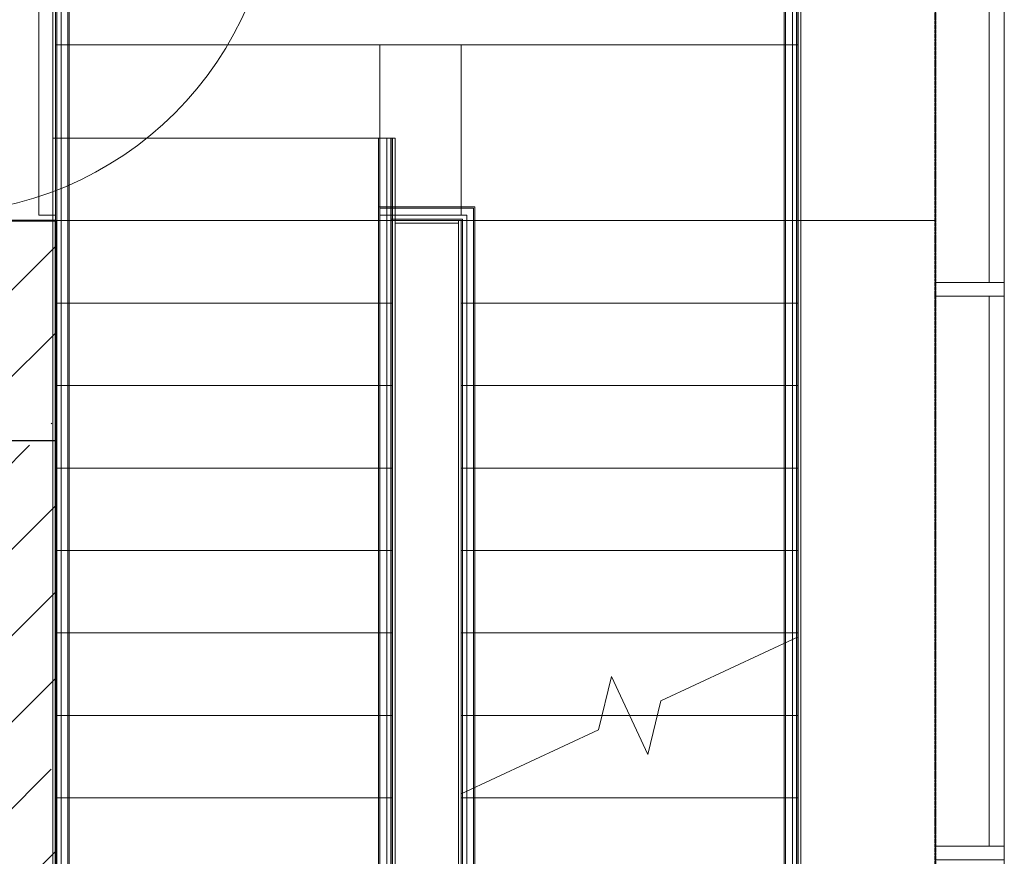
# Model space of a CAD drawing. Header units: millimetres. Extents: x 105028 to 874735, y -568483 to 191941.
# Tile 109 of 135: x 349083 to 352663, y 185126 to 188169. Entities that reach past the tile are written whole.
import ezdxf

# ---------------------------------------------------------------- set-up
doc = ezdxf.new("R2010")
doc.units = ezdxf.units.MM
for name, pattern in [('ADSK_Сверху', [4.5, 3, -1.5]), ('ADSK_Скрыто', [6, 3, -3]), ('ADSK_Штриховая_ш3 п1_5', [4.5, 3, -1.5]), ('Штрих_3_1_5_', [4.5, 3, -1.5])]:
    doc.linetypes.add(name, pattern=pattern)
doc.layers.add('_Разделитель помещений_', color=4, linetype='ADSK_Штриховая_ш3 п1_5', lineweight=40, true_color=0x00ffff)
for name, color, linetype, lineweight in [('Двери', 7, 'Continuous', 18), ('Импосты витража', 7, 'Continuous', 18), ('Каркас_Импост', 7, 'Continuous', 30), ('Лестницы', 7, 'Continuous', 18), ('Монтажный зазор', 7, 'Continuous', 30), ('Ограждение', 7, 'Continuous', 18), ('Панели витража', 252, 'Continuous', 5), ('Панель', 7, 'Continuous', 18), ('Перекрытия', 7, 'Continuous', 18), ('Поручни', 7, 'Continuous', 18), ('Проем', 7, 'Continuous', 18), ('Стены', 7, 'Continuous', 18), ('Стены разрез', 7, 'Continuous', 40)]:
    doc.layers.add(name, color=color, linetype=linetype, lineweight=lineweight)

# ---------------------------------------------------------------- blocks, each defined once
blk = doc.blocks.new('101_Дверь_Однопольная - _НЧ_Мет_1200х2100_ЛК_угловая коробка_EI60_П-3541810-К2_L02_5_400__Задание СС')
at = {"layer": 'Каркас_Импост'}
for p, q in [((-715, 75), (-625, 75)), ((-715, 60), (-715, 75)), ((-625, 75), (-625, 20)), ((625, 75), (715, 75)), ((625, 20), (625, 75)), ((715, 75), (715, 60)), ((-640, 60), (-715, 60)), ((-640, -55), (-640, 60)), ((640, 60), (640, -55)), ((715, 60), (640, 60)), ((-625, 20), (-615, 20)), ((-615, 20), (-615, -55)), ((615, 20), (625, 20)), ((615, -55), (615, 20)), ((-615, -55), (-640, -55)), ((640, -55), (615, -55))]:
    blk.add_line(p, q, dxfattribs=at)
at = {"layer": 'Монтажный зазор'}
for p, q in [((-650, 60), (-640, 60)), ((-650, -55), (-650, 60)), ((-640, 60), (-640, -55)), ((640, -55), (640, 60)), ((640, 60), (650, 60)), ((650, 60), (650, -55)), ((-640, -55), (-650, -55)), ((650, -55), (640, -55))]:
    blk.add_line(p, q, dxfattribs=at)
at = {"layer": 'Панель'}
for p, q in [((-625, 1310), (-585, 1310)), ((-625, 60), (-625, 1310)), ((-585, 1310), (-585, 60)), ((-585, 60), (-625, 60))]:
    blk.add_line(p, q, dxfattribs=at)
blk.add_arc((-625, 60), 1250, 0, 90, dxfattribs=at)
blk = doc.blocks.new('Ограждение - Ограждение-2592933-К2_L02_5_400__Задание СС')
at = {"layer": 'Поручни'}
for p, q in [((58974.2, 39001.5), (59024.2, 39001.5)), ((58974.2, 38701.5), (58974.2, 39001.5)), ((58979.2, 39001.5), (59019.2, 39001.5)), ((58979.2, 38701.5), (58979.2, 39001.5)), ((59004.2, 39001.5), (59034.2, 39001.5)), ((59004.2, 38701.5), (59004.2, 39001.5)), ((59019.2, 38701.5), (59019.2, 39001.5)), ((59024.2, 38701.5), (59024.2, 39001.5)), ((59034.2, 38701.5), (59034.2, 39001.5)), ((58974.2, 38751.9), (59325, 38751.9)), ((58974.2, 38701.5), (58974.2, 38751.9)), ((58979.2, 38746.9), (59320, 38746.9)), ((58979.2, 38701.5), (58979.2, 38746.9)), ((59320, 38746.9), (59320, 35401.5)), ((59325, 38751.9), (59325, 35401.5)), ((58974.2, 35351.1), (58974.2, 38701.5)), ((58974.2, 35651.1), (58974.2, 38701.5)), ((58979.2, 35356.1), (58979.2, 38701.5)), ((58979.2, 35656.1), (58979.2, 38701.5)), ((59004.2, 38721.9), (59295, 38721.9)), ((59004.2, 38701.5), (59004.2, 38721.9)), ((59004.2, 35381.1), (59004.2, 38701.5)), ((59004.2, 35681.1), (59004.2, 38701.5)), ((59019.2, 38706.9), (59280, 38706.9)), ((59019.2, 38701.5), (59019.2, 38706.9)), ((59019.2, 35396.1), (59019.2, 38701.5)), ((59019.2, 35696.1), (59019.2, 38701.5)), ((59024.2, 38701.9), (59275, 38701.9)), ((59024.2, 38701.5), (59024.2, 38701.9)), ((59024.2, 35401.1), (59024.2, 38701.5)), ((59024.2, 35701.1), (59024.2, 38701.5)), ((59034.2, 35411.1), (59034.2, 38701.5)), ((59265, 38701.5), (59295, 38701.5)), ((59265, 38701.5), (59265, 35711.1)), ((59275, 38701.9), (59275, 35401.5)), ((59275, 38701.5), (59325, 38701.5)), ((59275, 38701.5), (59275, 35701.5)), ((59280, 38706.9), (59280, 35401.5)), ((59280, 38701.5), (59320, 38701.5)), ((59280, 38701.5), (59280, 35701.5)), ((59295, 38721.9), (59295, 35401.5)), ((59295, 38701.5), (59295, 35701.5)), ((59320, 38701.5), (59320, 35701.5)), ((59325, 38701.5), (59325, 35701.5)), ((59034.2, 38691.9), (59265, 38691.9)), ((59034.2, 35711.1), (59034.2, 38691.9)), ((59265, 38691.9), (59265, 35411.1)), ((59099.6, 35696.1), (59019.2, 35696.1)), ((59099.6, 35701.1), (59024.2, 35701.1)), ((59099.6, 35711.1), (59034.2, 35711.1)), ((59199.6, 35711.1), (59099.6, 35711.1)), ((59199.6, 35701.1), (59099.6, 35701.1)), ((59199.6, 35696.1), (59099.6, 35696.1)), ((59265, 35711.1), (59199.6, 35711.1)), ((59275, 35701.1), (59199.6, 35701.1)), ((59280, 35696.1), (59199.6, 35696.1)), ((59275, 35701.5), (59275, 35701.1)), ((59280, 35701.5), (59280, 35696.1)), ((59295, 35701.5), (59295, 35681.1)), ((59320, 35701.5), (59320, 35656.1)), ((59325, 35701.5), (59325, 35651.1)), ((59099.6, 35681.1), (59004.2, 35681.1)), ((59199.6, 35681.1), (59099.6, 35681.1)), ((59295, 35681.1), (59199.6, 35681.1)), ((59099.6, 35651.1), (58974.2, 35651.1)), ((59099.6, 35656.1), (58979.2, 35656.1)), ((59199.6, 35656.1), (59099.6, 35656.1)), ((59199.6, 35651.1), (59099.6, 35651.1)), ((59320, 35656.1), (59199.6, 35656.1)), ((59325, 35651.1), (59199.6, 35651.1)), ((59265, 35411.1), (59034.2, 35411.1)), ((59295, 35381.1), (59004.2, 35381.1)), ((59280, 35396.1), (59019.2, 35396.1)), ((59275, 35401.1), (59024.2, 35401.1)), ((59275, 35401.5), (59275, 35401.1)), ((59280, 35401.5), (59280, 35396.1)), ((59295, 35401.5), (59295, 35381.1)), ((59320, 35401.5), (59320, 35356.1)), ((59325, 35401.5), (59325, 35351.1)), ((59325, 35351.1), (58974.2, 35351.1)), ((59320, 35356.1), (58979.2, 35356.1))]:
    blk.add_line(p, q, dxfattribs=at)
blk = doc.blocks.new('Ограждение - Ограждение-2592937-К2_L02_5_400__Задание СС')
at = {"layer": 'Поручни'}
for p, q in [((57790, 40311.1), (60509.2, 40311.1)), ((57790, 38701.5), (57790, 40311.1)), ((60509.2, 40311.1), (60509.2, 39001.5)), ((57800, 40301.1), (60499.2, 40301.1)), ((57800, 38701.5), (57800, 40301.1)), ((57805, 40296.1), (60494.2, 40296.1)), ((57805, 38701.5), (57805, 40296.1)), ((57820, 40281.1), (60479.2, 40281.1)), ((57820, 38701.5), (57820, 40281.1)), ((60479.2, 40281.1), (60479.2, 39001.5)), ((60494.2, 40296.1), (60494.2, 39001.5)), ((60499.2, 40301.1), (60499.2, 39001.5)), ((57845, 40256.1), (60454.2, 40256.1)), ((57845, 38701.5), (57845, 40256.1)), ((57850, 40251.1), (60449.2, 40251.1)), ((57850, 38701.5), (57850, 40251.1)), ((60449.2, 40251.1), (60449.2, 39001.5)), ((60454.2, 40256.1), (60454.2, 39001.5)), ((57790, 39001.5), (57820, 39001.5)), ((57790, 38701.5), (57790, 39001.5)), ((57800, 39001.5), (57850, 39001.5)), ((57800, 38701.5), (57800, 39001.5)), ((57805, 39001.5), (57845, 39001.5)), ((57805, 38701.5), (57805, 39001.5)), ((57820, 38701.5), (57820, 39001.5)), ((57845, 38701.5), (57845, 39001.5)), ((57850, 38701.5), (57850, 39001.5)), ((60449.2, 39001.5), (60449.2, 38701.5)), ((60454.2, 39001.5), (60454.2, 38701.5)), ((60479.2, 39001.5), (60479.2, 38701.5)), ((60494.2, 39001.5), (60494.2, 38701.5)), ((60499.2, 39001.5), (60499.2, 38701.5)), ((60509.2, 39001.5), (60509.2, 38701.5)), ((57790, 35401.5), (57790, 38701.5)), ((57790, 35701.5), (57790, 38701.5)), ((57800, 35401.5), (57800, 38701.5)), ((57800, 35701.5), (57800, 38701.5)), ((57805, 35401.5), (57805, 38701.5)), ((57805, 35701.5), (57805, 38701.5)), ((57820, 35401.5), (57820, 38701.5)), ((57820, 35701.5), (57820, 38701.5)), ((57845, 35401.5), (57845, 38701.5)), ((57845, 35701.5), (57845, 38701.5)), ((57850, 35401.5), (57850, 38701.5)), ((57850, 35701.5), (57850, 38701.5)), ((60449.2, 38701.5), (60499.2, 38701.5)), ((60449.2, 38701.5), (60449.2, 35401.5)), ((60449.2, 38701.5), (60449.2, 35701.5)), ((60454.2, 38701.5), (60494.2, 38701.5)), ((60454.2, 38701.5), (60454.2, 35401.5)), ((60454.2, 38701.5), (60454.2, 35701.5)), ((60479.2, 38701.5), (60509.2, 38701.5)), ((60479.2, 38701.5), (60479.2, 35401.5)), ((60479.2, 38701.5), (60479.2, 35701.5)), ((60494.2, 38701.5), (60494.2, 35401.5)), ((60494.2, 38701.5), (60494.2, 35701.5)), ((60499.2, 38701.5), (60499.2, 35401.5)), ((60499.2, 38701.5), (60499.2, 35701.5)), ((60509.2, 38701.5), (60509.2, 35401.5)), ((60509.2, 38701.5), (60509.2, 35701.5)), ((57790, 35401.5), (57790, 35701.5)), ((57800, 35401.5), (57800, 35701.5)), ((57805, 35401.5), (57805, 35701.5)), ((57820, 35401.5), (57820, 35701.5)), ((57845, 35401.5), (57845, 35701.5)), ((57850, 35401.5), (57850, 35701.5)), ((60449.2, 35701.5), (60449.2, 34501.9)), ((60454.2, 35701.5), (60454.2, 34496.9)), ((60479.2, 35701.5), (60479.2, 34471.9)), ((60494.2, 35701.5), (60494.2, 34456.9)), ((60499.2, 35701.5), (60499.2, 34451.9)), ((60509.2, 35701.5), (60509.2, 34441.9)), ((57790, 35101.5), (57790, 35401.5)), ((57790, 34441.9), (57790, 35401.5)), ((57800, 35101.5), (57800, 35401.5)), ((57800, 34451.9), (57800, 35401.5)), ((57805, 35101.5), (57805, 35401.5)), ((57805, 34456.9), (57805, 35401.5)), ((57820, 35101.5), (57820, 35401.5)), ((57820, 34471.9), (57820, 35401.5)), ((57845, 35101.5), (57845, 35401.5)), ((57845, 34496.9), (57845, 35401.5)), ((57850, 35101.5), (57850, 35401.5)), ((57850, 34501.9), (57850, 35401.5)), ((60449.2, 35401.5), (60449.2, 33251.9)), ((60454.2, 35401.5), (60454.2, 33246.9)), ((60479.2, 35401.5), (60479.2, 33221.9)), ((60494.2, 35401.5), (60494.2, 33206.9)), ((60499.2, 35401.5), (60499.2, 33201.9)), ((60509.2, 35401.5), (60509.2, 33191.9)), ((57790, 33191.9), (57790, 35101.5)), ((57800, 33201.9), (57800, 35101.5)), ((57805, 33206.9), (57805, 35101.5)), ((57820, 33221.9), (57820, 35101.5)), ((57845, 33246.9), (57845, 35101.5)), ((57850, 33251.9), (57850, 35101.5)), ((60454.2, 34496.9), (57845, 34496.9)), ((60449.2, 34501.9), (57850, 34501.9)), ((60509.2, 34441.9), (57790, 34441.9)), ((60499.2, 34451.9), (57800, 34451.9)), ((60494.2, 34456.9), (57805, 34456.9)), ((60479.2, 34471.9), (57820, 34471.9)), ((60454.2, 33246.9), (57845, 33246.9)), ((60449.2, 33251.9), (57850, 33251.9)), ((60509.2, 33191.9), (57790, 33191.9)), ((60499.2, 33201.9), (57800, 33201.9)), ((60494.2, 33206.9), (57805, 33206.9)), ((60479.2, 33221.9), (57820, 33221.9))]:
    blk.add_line(p, q, dxfattribs=at)
blk = doc.blocks.new('135_SLK_K2_AR_rvt-1-К2_L02_5_400__Задание СС')
at = {"layer": '_Разделитель помещений_', "linetype": 'Штрих_3_1_5_'}
blk.add_line((-12368714.2, 10009360.7), (-12368714.2, 10016660.7), dxfattribs=at)
at = {"layer": 'Лестницы'}
for p, q in [((-12371914.2, 10016960.7), (-12371914.2, 10015360.7)), ((-12369214.2, 10015360.7), (-12369214.2, 10016960.7)), ((-12371914.2, 10015660.7), (-12370689.2, 10015660.7)), ((-12371914.2, 10015360.7), (-12371914.2, 10015660.7)), ((-12370689.2, 10015360.7), (-12370689.2, 10015660.7)), ((-12371914.2, 10015360.7), (-12370689.2, 10015360.7)), ((-12371914.2, 10015060.7), (-12371914.2, 10015360.7)), ((-12371914.2, 10015060.7), (-12371914.2, 10015360.7)), ((-12371914.2, 10015360.7), (-12370689.2, 10015360.7)), ((-12370689.2, 10015360.7), (-12370439.2, 10015360.7)), ((-12370689.2, 10015060.7), (-12370689.2, 10015360.7)), ((-12370689.2, 10015060.7), (-12370689.2, 10015360.7)), ((-12369214.2, 10015360.7), (-12370439.2, 10015360.7)), ((-12369214.2, 10015360.7), (-12370439.2, 10015360.7)), ((-12370439.2, 10015360.7), (-12370439.2, 10015060.7)), ((-12370439.2, 10015360.7), (-12370439.2, 10015060.7)), ((-12369214.2, 10015360.7), (-12370439.2, 10015360.7)), ((-12370439.2, 10015360.7), (-12370439.2, 10015060.7)), ((-12369214.2, 10015360.7), (-12369214.2, 10015060.7)), ((-12369214.2, 10015360.7), (-12369214.2, 10015060.7)), ((-12369214.2, 10015360.7), (-12369214.2, 10015060.7)), ((-12371914.2, 10014760.7), (-12371914.2, 10015060.7)), ((-12371914.2, 10014760.7), (-12371914.2, 10015060.7)), ((-12371914.2, 10015060.7), (-12370689.2, 10015060.7)), ((-12371914.2, 10015060.7), (-12370689.2, 10015060.7)), ((-12370689.2, 10014760.7), (-12370689.2, 10015060.7)), ((-12370689.2, 10014760.7), (-12370689.2, 10015060.7)), ((-12370439.2, 10015060.7), (-12370439.2, 10014760.7)), ((-12370439.2, 10015060.7), (-12370439.2, 10014760.7)), ((-12369214.2, 10015060.7), (-12370439.2, 10015060.7)), ((-12369214.2, 10015060.7), (-12370439.2, 10015060.7)), ((-12370439.2, 10015060.7), (-12370439.2, 10014760.7)), ((-12369214.2, 10015060.7), (-12370439.2, 10015060.7)), ((-12369214.2, 10015060.7), (-12369214.2, 10014760.7)), ((-12369214.2, 10015060.7), (-12369214.2, 10014760.7)), ((-12369214.2, 10015060.7), (-12369214.2, 10014760.7)), ((-12371914.2, 10014460.7), (-12371914.2, 10014760.7)), ((-12371914.2, 10014460.7), (-12371914.2, 10014760.7)), ((-12371914.2, 10014760.7), (-12370689.2, 10014760.7)), ((-12371914.2, 10014760.7), (-12370689.2, 10014760.7)), ((-12370689.2, 10014460.7), (-12370689.2, 10014760.7)), ((-12370689.2, 10014460.7), (-12370689.2, 10014760.7)), ((-12370439.2, 10014760.7), (-12370439.2, 10014460.7)), ((-12370439.2, 10014760.7), (-12370439.2, 10014460.7)), ((-12369214.2, 10014760.7), (-12370439.2, 10014760.7)), ((-12369214.2, 10014760.7), (-12370439.2, 10014760.7)), ((-12370439.2, 10014760.7), (-12370439.2, 10014460.7)), ((-12369214.2, 10014760.7), (-12370439.2, 10014760.7)), ((-12369214.2, 10014760.7), (-12369214.2, 10014460.7)), ((-12369214.2, 10014760.7), (-12369214.2, 10014460.7)), ((-12369214.2, 10014760.7), (-12369214.2, 10014460.7)), ((-12371914.2, 10014160.7), (-12371914.2, 10014460.7)), ((-12371914.2, 10014160.7), (-12371914.2, 10014460.7)), ((-12371914.2, 10014460.7), (-12370689.2, 10014460.7)), ((-12371914.2, 10014460.7), (-12370689.2, 10014460.7)), ((-12370689.2, 10014160.7), (-12370689.2, 10014460.7)), ((-12370689.2, 10014160.7), (-12370689.2, 10014460.7)), ((-12370439.2, 10014460.7), (-12370439.2, 10014160.7)), ((-12370439.2, 10014460.7), (-12370439.2, 10014160.7)), ((-12369214.2, 10014460.7), (-12370439.2, 10014460.7)), ((-12369214.2, 10014460.7), (-12370439.2, 10014460.7)), ((-12370439.2, 10014460.7), (-12370439.2, 10014160.7)), ((-12369214.2, 10014460.7), (-12370439.2, 10014460.7)), ((-12369214.2, 10014460.7), (-12369214.2, 10014160.7)), ((-12369214.2, 10014460.7), (-12369214.2, 10014160.7)), ((-12369214.2, 10014460.7), (-12369214.2, 10014160.7)), ((-12371914.2, 10013860.7), (-12371914.2, 10014160.7)), ((-12371914.2, 10013860.7), (-12371914.2, 10014160.7)), ((-12371914.2, 10014160.7), (-12370689.2, 10014160.7)), ((-12371914.2, 10014160.7), (-12370689.2, 10014160.7)), ((-12370689.2, 10013860.7), (-12370689.2, 10014160.7)), ((-12370689.2, 10013860.7), (-12370689.2, 10014160.7)), ((-12370439.2, 10014160.7), (-12370439.2, 10013860.7)), ((-12370439.2, 10014160.7), (-12370439.2, 10013860.7)), ((-12369214.2, 10014160.7), (-12370439.2, 10014160.7)), ((-12369214.2, 10014160.7), (-12370439.2, 10014160.7)), ((-12370439.2, 10014160.7), (-12370439.2, 10013860.7)), ((-12369214.2, 10014160.7), (-12370439.2, 10014160.7)), ((-12369214.2, 10014160.7), (-12369214.2, 10013860.7)), ((-12369214.2, 10014160.7), (-12369214.2, 10013860.7)), ((-12369214.2, 10014160.7), (-12369214.2, 10013860.7)), ((-12371914.2, 10013560.7), (-12371914.2, 10013860.7)), ((-12371914.2, 10013560.7), (-12371914.2, 10013860.7)), ((-12371914.2, 10013860.7), (-12370689.2, 10013860.7)), ((-12371914.2, 10013860.7), (-12370689.2, 10013860.7)), ((-12370689.2, 10013560.7), (-12370689.2, 10013860.7)), ((-12370689.2, 10013560.7), (-12370689.2, 10013860.7)), ((-12370439.2, 10013860.7), (-12370439.2, 10013560.7)), ((-12370439.2, 10013860.7), (-12370439.2, 10013560.7)), ((-12369214.2, 10013860.7), (-12370439.2, 10013860.7)), ((-12369214.2, 10013860.7), (-12370439.2, 10013860.7)), ((-12370439.2, 10013860.7), (-12370439.2, 10013560.7)), ((-12369214.2, 10013860.7), (-12370439.2, 10013860.7)), ((-12369713.4, 10013613.6), (-12369214.2, 10013846.4)), ((-12369214.2, 10013860.7), (-12369214.2, 10013560.7)), ((-12369214.2, 10013860.7), (-12369214.2, 10013560.7)), ((-12369214.2, 10013860.7), (-12369214.2, 10013846.4)), ((-12369940, 10013507.9), (-12369892.7, 10013702.4)), ((-12369892.7, 10013702.4), (-12369760.7, 10013419.1)), ((-12369760.7, 10013419.1), (-12369713.4, 10013613.6)), ((-12371914.2, 10013260.7), (-12371914.2, 10013560.7)), ((-12371914.2, 10013260.7), (-12371914.2, 10013560.7)), ((-12371914.2, 10013560.7), (-12370689.2, 10013560.7)), ((-12371914.2, 10013560.7), (-12370689.2, 10013560.7)), ((-12370689.2, 10013260.7), (-12370689.2, 10013560.7)), ((-12370689.2, 10013260.7), (-12370689.2, 10013560.7)), ((-12370439.2, 10013560.7), (-12370439.2, 10013260.7)), ((-12370439.2, 10013560.7), (-12370439.2, 10013260.7)), ((-12369214.2, 10013560.7), (-12370439.2, 10013560.7)), ((-12369214.2, 10013560.7), (-12370439.2, 10013560.7)), ((-12370439.2, 10013560.7), (-12370439.2, 10013275.1)), ((-12369927.1, 10013560.7), (-12370439.2, 10013560.7)), ((-12369726.2, 10013560.7), (-12369826.7, 10013560.7)), ((-12369214.2, 10013560.7), (-12369214.2, 10013260.7)), ((-12369214.2, 10013560.7), (-12369214.2, 10013260.7)), ((-12370439.2, 10013275.1), (-12369940, 10013507.9)), ((-12371914.2, 10012960.7), (-12371914.2, 10013260.7)), ((-12371914.2, 10012960.7), (-12371914.2, 10013260.7)), ((-12371914.2, 10013260.7), (-12370689.2, 10013260.7)), ((-12371914.2, 10013260.7), (-12370689.2, 10013260.7)), ((-12370689.2, 10012960.7), (-12370689.2, 10013260.7)), ((-12370689.2, 10012960.7), (-12370689.2, 10013260.7)), ((-12370439.2, 10013260.7), (-12370439.2, 10012960.7)), ((-12370439.2, 10013260.7), (-12370439.2, 10012960.7)), ((-12369214.2, 10013260.7), (-12370439.2, 10013260.7)), ((-12369214.2, 10013260.7), (-12370439.2, 10013260.7)), ((-12369214.2, 10013260.7), (-12369214.2, 10012960.7)), ((-12369214.2, 10013260.7), (-12369214.2, 10012960.7))]:
    blk.add_line(p, q, dxfattribs=at)
at = {"layer": 'Лестницы', "linetype": 'ADSK_Сверху'}
for p, q in [((-12371914.2, 10016960.7), (-12371914.2, 10015360.7)), ((-12369214.2, 10015360.7), (-12369214.2, 10016960.7)), ((-12371914.2, 10015360.7), (-12370689.2, 10015360.7)), ((-12371914.2, 10011160.7), (-12371914.2, 10015360.7)), ((-12371914.2, 10015360.7), (-12370689.2, 10015360.7)), ((-12370689.2, 10015360.7), (-12370439.2, 10015360.7)), ((-12370689.2, 10011160.7), (-12370689.2, 10015360.7)), ((-12370439.2, 10015360.7), (-12369214.2, 10015360.7)), ((-12371914.2, 10015060.7), (-12370689.2, 10015060.7)), ((-12371914.2, 10015060.7), (-12370689.2, 10015060.7)), ((-12371914.2, 10014760.7), (-12370689.2, 10014760.7)), ((-12371914.2, 10014760.7), (-12370689.2, 10014760.7)), ((-12371914.2, 10014460.7), (-12370689.2, 10014460.7)), ((-12371914.2, 10014460.7), (-12370689.2, 10014460.7)), ((-12371914.2, 10014160.7), (-12370689.2, 10014160.7)), ((-12371914.2, 10014160.7), (-12370689.2, 10014160.7)), ((-12371914.2, 10013860.7), (-12370689.2, 10013860.7)), ((-12371914.2, 10013860.7), (-12370689.2, 10013860.7)), ((-12369214.2, 10013846.4), (-12369214.2, 10011160.7)), ((-12371914.2, 10013560.7), (-12370689.2, 10013560.7)), ((-12371914.2, 10013560.7), (-12370689.2, 10013560.7)), ((-12369826.7, 10013560.7), (-12369927.1, 10013560.7)), ((-12369826.7, 10013560.7), (-12369927.1, 10013560.7)), ((-12369214.2, 10013560.7), (-12369726.2, 10013560.7)), ((-12369214.2, 10013560.7), (-12369726.2, 10013560.7)), ((-12371914.2, 10013260.7), (-12370689.2, 10013260.7)), ((-12371914.2, 10013260.7), (-12370689.2, 10013260.7)), ((-12370439.2, 10013275.1), (-12370439.2, 10011160.7)), ((-12369214.2, 10013260.7), (-12370439.2, 10013260.7)), ((-12369214.2, 10013260.7), (-12370439.2, 10013260.7))]:
    blk.add_line(p, q, dxfattribs=at)
at = {"layer": 'Лестницы', "linetype": 'ADSK_Скрыто'}
for p, q in [((-12371914.2, 10015360.7), (-12370689.2, 10015360.7)), ((-12371914.2, 10015360.7), (-12370689.2, 10015360.7)), ((-12369214.2, 10015360.7), (-12370439.2, 10015360.7)), ((-12369214.2, 10015360.7), (-12370439.2, 10015360.7)), ((-12369214.2, 10015360.7), (-12370439.2, 10015360.7)), ((-12371914.2, 10015060.7), (-12370689.2, 10015060.7)), ((-12371914.2, 10015060.7), (-12370689.2, 10015060.7)), ((-12369214.2, 10015060.7), (-12370439.2, 10015060.7)), ((-12369214.2, 10015060.7), (-12370439.2, 10015060.7)), ((-12369214.2, 10015060.7), (-12370439.2, 10015060.7)), ((-12371914.2, 10014760.7), (-12370689.2, 10014760.7)), ((-12371914.2, 10014760.7), (-12370689.2, 10014760.7)), ((-12369214.2, 10014760.7), (-12370439.2, 10014760.7)), ((-12369214.2, 10014760.7), (-12370439.2, 10014760.7)), ((-12369214.2, 10014760.7), (-12370439.2, 10014760.7)), ((-12371914.2, 10014460.7), (-12370689.2, 10014460.7)), ((-12371914.2, 10014460.7), (-12370689.2, 10014460.7)), ((-12369214.2, 10014460.7), (-12370439.2, 10014460.7)), ((-12369214.2, 10014460.7), (-12370439.2, 10014460.7)), ((-12369214.2, 10014460.7), (-12370439.2, 10014460.7)), ((-12371914.2, 10014160.7), (-12370689.2, 10014160.7)), ((-12371914.2, 10014160.7), (-12370689.2, 10014160.7)), ((-12369214.2, 10014160.7), (-12370439.2, 10014160.7)), ((-12369214.2, 10014160.7), (-12370439.2, 10014160.7)), ((-12369214.2, 10014160.7), (-12370439.2, 10014160.7)), ((-12371914.2, 10013860.7), (-12370689.2, 10013860.7)), ((-12371914.2, 10013860.7), (-12370689.2, 10013860.7)), ((-12369214.2, 10013860.7), (-12370439.2, 10013860.7)), ((-12369214.2, 10013860.7), (-12370439.2, 10013860.7)), ((-12369214.2, 10013860.7), (-12370439.2, 10013860.7)), ((-12371914.2, 10013560.7), (-12370689.2, 10013560.7)), ((-12371914.2, 10013560.7), (-12370689.2, 10013560.7)), ((-12369214.2, 10013560.7), (-12370439.2, 10013560.7)), ((-12369214.2, 10013560.7), (-12370439.2, 10013560.7)), ((-12369927.1, 10013560.7), (-12370439.2, 10013560.7)), ((-12369726.2, 10013560.7), (-12369826.7, 10013560.7)), ((-12371914.2, 10013260.7), (-12370689.2, 10013260.7)), ((-12371914.2, 10013260.7), (-12370689.2, 10013260.7)), ((-12369214.2, 10013260.7), (-12370439.2, 10013260.7)), ((-12369214.2, 10013260.7), (-12370439.2, 10013260.7))]:
    blk.add_line(p, q, dxfattribs=at)
at = {"layer": 'Перекрытия'}
for p, q in [((-12368714.2, 10016960.7), (-12368714.2, 10015360.7)), ((-12368714.2, 10015360.7), (-12368714.2, 10016960.7)), ((-12368714.2, 10015360.7), (-12376514.2, 10015360.7)), ((-12376514.2, 10015360.7), (-12368714.2, 10015360.7))]:
    blk.add_line(p, q, dxfattribs=at)
at = {"layer": 'Двери', "lineweight": 18, "rotation": 269.9999999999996}
blk.add_blockref('101_Дверь_Однопольная - _НЧ_Мет_1200х2100_ЛК_угловая коробка_EI60_П-3541810-К2_L02_5_400__Задание СС', (-12372424.2, 10016010.7), dxfattribs=at)
at = {"layer": 'Ограждение', "lineweight": 18}
for name in ['Ограждение - Ограждение-2592937-К2_L02_5_400__Задание СС', 'Ограждение - Ограждение-2592933-К2_L02_5_400__Задание СС']:
    blk.add_blockref(name, (-12429713.8, 9976659.2), dxfattribs=at)
blk = doc.blocks.new('231_ADSK_Дверь_Проем - ADSK_Дверь_Проем-3045521-К2_L02_5_400__Задание СС')
at = {"layer": 'Проем'}
for p, q in [((-650, 100), (650, 100)), ((-650, -100), (650, -100))]:
    blk.add_line(p, q, dxfattribs=at)
blk = doc.blocks.new('135_SLK_K1-2-3_KR_rvt-1-К2_L02_5_400__Задание СС')
at = {"layer": 'Стены разрез', "lineweight": 9}
h = blk.add_hatch(dxfattribs=at)
h.set_pattern_fill('FP_6', color=256, style=0, pattern_type=2)
h.set_pattern_definition([(45, (0, 0), (-314.308964, 314.308964), []), (45, (314.3, 0), (-314.308964, 314.308964), [555.625, -111.125, 3.353, -107.772])])
h.paths.add_polyline_path([(-12372114.2, 10008660.7), (-12371914.2, 10008660.7), (-12371914.2, 10015360.7), (-12372114.2, 10015360.7), (-12372114.2, 10008860.7)])
at = {"layer": 'Перекрытия'}
for p, q in [((-12368714.2, 10017160.7), (-12368714.2, 10015560.7)), ((-12368714.2, 10015560.7), (-12368714.2, 10017160.7)), ((-12371914.2, 10016000.7), (-12371914.2, 10014560.7)), ((-12369214.2, 10016000.7), (-12371914.2, 10016000.7)), ((-12371914.2, 10014560.7), (-12371914.2, 10016000.7)), ((-12371914.2, 10016000.7), (-12369214.2, 10016000.7)), ((-12370734.2, 10015523.2), (-12370734.2, 10016000.7)), ((-12370734.2, 10016000.7), (-12370439.2, 10016000.7)), ((-12370439.2, 10016000.7), (-12370734.2, 10016000.7)), ((-12370734.2, 10016000.7), (-12370734.2, 10015380.7)), ((-12370439.2, 10016000.7), (-12370439.2, 10015498.3)), ((-12370439.2, 10015500.7), (-12370439.2, 10016000.7)), ((-12369214.2, 10008380.7), (-12369214.2, 10016000.7)), ((-12369214.2, 10016000.7), (-12369214.2, 10008380.7)), ((-12368714.2, 10015560.7), (-12368714.2, 10009860.7)), ((-12368714.2, 10009860.7), (-12368714.2, 10015560.7)), ((-12370734.2, 10015380.7), (-12370734.2, 10015523.2)), ((-12370439.2, 10015400.7), (-12370439.2, 10015500.7)), ((-12370439.2, 10015498.3), (-12370439.2, 10015400.7)), ((-12370689.2, 10015380.7), (-12370734.2, 10015380.7)), ((-12370734.2, 10015380.7), (-12370439.2, 10015380.7)), ((-12370439.2, 10015380.7), (-12370689.2, 10015380.7)), ((-12370439.2, 10015400.7), (-12370439.2, 10015380.7)), ((-12370439.2, 10015380.7), (-12370439.2, 10015400.7)), ((-12371914.2, 10014560.7), (-12374064.2, 10014560.7)), ((-12374064.2, 10014560.7), (-12371914.2, 10014560.7))]:
    blk.add_line(p, q, dxfattribs=at)
at = {"layer": 'Стены'}
for p, q in [((-12371974.2, 10016660.7), (-12371974.2, 10015380.7)), ((-12371974.2, 10015380.7), (-12371974.2, 10016660.7)), ((-12371914.2, 10016660.7), (-12371914.2, 10016000.7)), ((-12371914.2, 10015360.7), (-12371914.2, 10016660.7)), ((-12371914.2, 10016660.7), (-12371914.2, 10015380.7)), ((-12371914.2, 10015380.7), (-12371914.2, 10016660.7)), ((-12371914.2, 10016000.7), (-12371914.2, 10014560.7)), ((-12371974.2, 10015380.7), (-12371914.2, 10015380.7)), ((-12371914.2, 10015380.7), (-12371974.2, 10015380.7)), ((-12371914.2, 10015360.7), (-12372114.2, 10015360.7)), ((-12371914.2, 10015360.7), (-12372114.2, 10015360.7)), ((-12371914.2, 10015360.7), (-12372114.2, 10015360.7)), ((-12371914.2, 10011010.7), (-12371914.2, 10015360.7)), ((-12371914.2, 10014559.7), (-12371914.2, 10015360.7)), ((-12371914.2, 10014559.7), (-12372114.2, 10014559.7)), ((-12371914.2, 10014560.7), (-12371914.2, 10009860.7))]:
    blk.add_line(p, q, dxfattribs=at)
at = {"layer": 'Стены разрез'}
for p, q in [((-12372114.2, 10015360.7), (-12371914.2, 10015360.7)), ((-12371914.2, 10015360.7), (-12371914.2, 10009860.7))]:
    blk.add_line(p, q, dxfattribs=at)
at = {"layer": 'Двери', "lineweight": 18, "rotation": 89.99999999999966}
blk.add_blockref('231_ADSK_Дверь_Проем - ADSK_Дверь_Проем-3045521-К2_L02_5_400__Задание СС', (-12372014.2, 10016010.7), dxfattribs=at)
blk = doc.blocks.new('Rectangular Mullion - R_InvisibleFrame_50Wx250H-5166563-К2_L02_5_400__Задание СС')
at = {"layer": 'Импосты витража', "lineweight": 5}
for p, q in [((-25, 0), (-25, 250)), ((-25, 250), (25, 250)), ((25, 250), (25, 0)), ((25, 0), (-25, 0))]:
    blk.add_line(p, q, dxfattribs=at)
blk = doc.blocks.new('System Panel - A_PAN_Glass_Закаленное-5730268-К2_L02_5_400__Задание СС')
at = {"layer": 'Панели витража', "lineweight": 5}
for p, q in [((987.5, 0), (-987.5, 0)), ((-987.5, 0), (987.5, 0)), ((-987.5, -55), (-987.5, 0)), ((-987.5, -55), (-987.5, 0)), ((987.5, 0), (987.5, -55)), ((987.5, -55), (987.5, 0)), ((-987.5, -55), (987.5, -55)), ((987.5, -55), (-987.5, -55))]:
    blk.add_line(p, q, dxfattribs=at)
blk = doc.blocks.new('Rectangular Mullion - R_InvisibleFrame_50Wx250H-5439121-К2_L02_5_400__Задание СС')
at = {"layer": 'Импосты витража', "lineweight": 5}
for p, q in [((-12368464.2, 10017110.7), (-12368714.2, 10017110.7)), ((-12368714.2, 10017110.7), (-12368464.2, 10017110.7)), ((-12368714.2, 10015110.7), (-12368714.2, 10017110.7)), ((-12368714.2, 10015110.7), (-12368714.2, 10017110.7)), ((-12368464.2, 10017110.7), (-12368464.2, 10015110.7)), ((-12368464.2, 10015110.7), (-12368464.2, 10017110.7))]:
    blk.add_line(p, q, dxfattribs=at)
blk = doc.blocks.new('Rectangular Mullion - R_InvisibleFrame_50Wx250H-5146932-К2_L02_5_400__Задание СС')
at = {"layer": 'Импосты витража', "lineweight": 5}
for p, q in [((-12368714.2, 10011160.7), (-12368714.2, 10013060.7)), ((-12368714.2, 10011160.7), (-12368714.2, 10013060.7)), ((-12368464.2, 10013060.7), (-12368464.2, 10011160.7)), ((-12368464.2, 10011160.7), (-12368464.2, 10013060.7))]:
    blk.add_line(p, q, dxfattribs=at)
blk = doc.blocks.new('Rectangular Mullion - R_InvisibleFrame_50Wx250H-V9-К2_L02_5_400__Задание СС')
at = {"layer": 'Импосты витража', "lineweight": 5}
for p, q in [((25, 250), (-25, 250)), ((-25, 250), (-25, 0)), ((25, 250), (-25, 250)), ((-25, 0), (-25, 250)), ((25, 0), (25, 250)), ((25, 0), (25, 250)), ((-25, 0), (25, 0)), ((-25, 0), (25, 0))]:
    blk.add_line(p, q, dxfattribs=at)
blk = doc.blocks.new('System Panel - A_PAN_Glass_Закаленное-5730279-К2_L02_5_400__Задание СС')
at = {"layer": 'Панели витража', "lineweight": 5}
for p, q in [((1000, 0), (-1000, 0)), ((-1000, 0), (1000, 0)), ((-1000, -55), (-1000, 0)), ((-1000, -55), (-1000, 0)), ((1000, 0), (1000, -55)), ((1000, -55), (1000, 0)), ((-1000, -55), (1000, -55)), ((1000, -55), (-1000, -55))]:
    blk.add_line(p, q, dxfattribs=at)
blk = doc.blocks.new('Rectangular Mullion - R_InvisibleFrame_50Wx250H-5146935-К2_L02_5_400__Задание СС')
at = {"layer": 'Импосты витража', "lineweight": 5}
for p, q in [((-12368714.2, 9992860.7), (-12368714.2, 9994910.7)), ((-12368714.2, 9992860.7), (-12368714.2, 9994910.7)), ((-12368464.2, 9994910.7), (-12368464.2, 9992860.7)), ((-12368464.2, 9992860.7), (-12368464.2, 9994910.7))]:
    blk.add_line(p, q, dxfattribs=at)
blk = doc.blocks.new('135_SLK_K2_AR_FCD_rvt-1-К2_L02_5_400__Задание СС')
at = {"layer": 'Стены', "lineweight": 5}
for p, q in [((-12368714.2, 10017110.7), (-12368714.2, 10015135.7)), ((-12368714.2, 10015135.7), (-12368714.2, 10017110.7)), ((-12368464.2, 10017110.7), (-12368464.2, 10015135.7)), ((-12368464.2, 10015135.7), (-12368464.2, 10017110.7)), ((-12368464.2, 10015135.7), (-12368714.2, 10015135.7)), ((-12368464.2, 10015135.7), (-12368714.2, 10015135.7)), ((-12368714.2, 10015085.7), (-12368714.2, 10013085.7)), ((-12368714.2, 10013085.7), (-12368714.2, 10015085.7)), ((-12368714.2, 10015085.7), (-12368464.2, 10015085.7)), ((-12368464.2, 10015085.7), (-12368714.2, 10015085.7)), ((-12368464.2, 10015085.7), (-12368464.2, 10013085.7)), ((-12368464.2, 10013085.7), (-12368464.2, 10015085.7)), ((-12368464.2, 10013085.7), (-12368714.2, 10013085.7)), ((-12368464.2, 10013085.7), (-12368714.2, 10013085.7))]:
    blk.add_line(p, q, dxfattribs=at)
at = {"layer": 'Импосты витража', "lineweight": 5}
for name, p in [('Rectangular Mullion - R_InvisibleFrame_50Wx250H-5439121-К2_L02_5_400__Задание СС', (0, 0)), ('Rectangular Mullion - R_InvisibleFrame_50Wx250H-5146935-К2_L02_5_400__Задание СС', (0, 20200)), ('Rectangular Mullion - R_InvisibleFrame_50Wx250H-5146932-К2_L02_5_400__Задание СС', (0, 0))]:
    blk.add_blockref(name, p, dxfattribs=at)
at = {"layer": 'Импосты витража', "lineweight": 5, "extrusion": (0, 0, -1), "rotation": 270.0000000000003}
for name, p in [('Rectangular Mullion - R_InvisibleFrame_50Wx250H-5166563-К2_L02_5_400__Задание СС', (12368464.2, 10015110.7)), ('Rectangular Mullion - R_InvisibleFrame_50Wx250H-V9-К2_L02_5_400__Задание СС', (12368464.2, 10015110.7)), ('Rectangular Mullion - R_InvisibleFrame_50Wx250H-5166563-К2_L02_5_400__Задание СС', (12368464.2, 10013060.7)), ('Rectangular Mullion - R_InvisibleFrame_50Wx250H-V9-К2_L02_5_400__Задание СС', (12368464.2, 10013060.7))]:
    blk.add_blockref(name, p, dxfattribs=at)
at = {"layer": 'Панели витража', "lineweight": 5, "rotation": 269.9999999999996}
for name, p in [('System Panel - A_PAN_Glass_Закаленное-5730268-К2_L02_5_400__Задание СС', (-12368464.2, 10016123.2)), ('System Panel - A_PAN_Glass_Закаленное-5730279-К2_L02_5_400__Задание СС', (-12368464.2, 10014085.7))]:
    blk.add_blockref(name, p, dxfattribs=at)

msp = doc.modelspace()

# ---------------------------------------------------------------- block references
at = {"lineweight": 5}
for name in ['135_SLK_K2_AR_FCD_rvt-1-К2_L02_5_400__Задание СС', '135_SLK_K1-2-3_KR_rvt-1-К2_L02_5_400__Задание СС', '135_SLK_K2_AR_rvt-1-К2_L02_5_400__Задание СС']:
    msp.add_blockref(name, (12721127.3, -9827922.2), dxfattribs=at)

doc.saveas('drawing.dxf')
